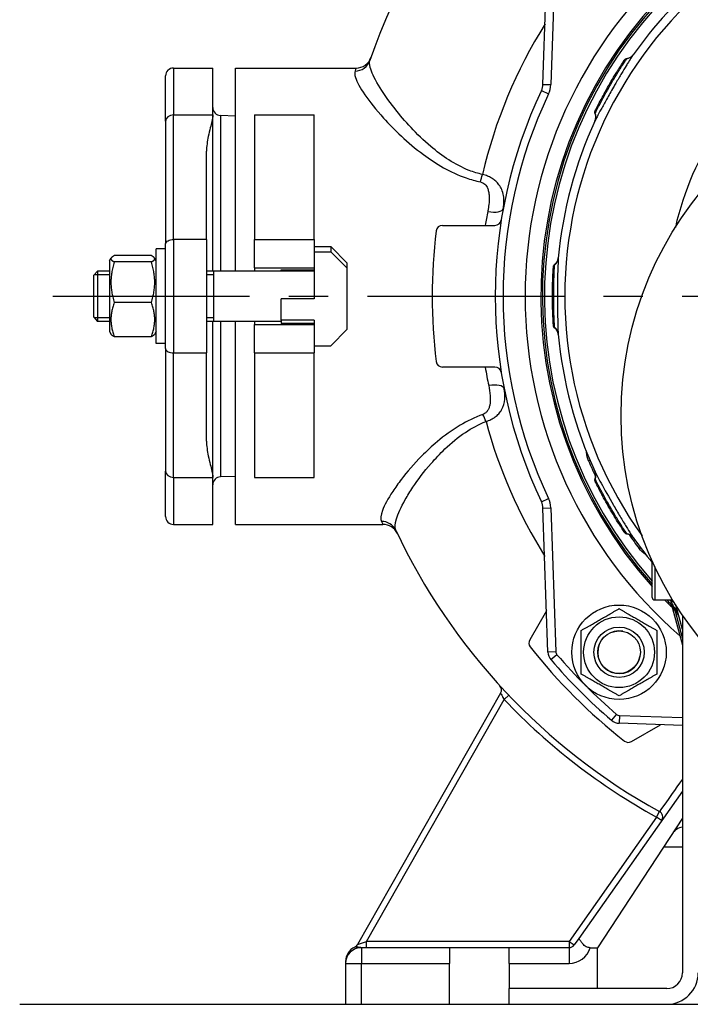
# Model space of a CAD drawing. Header units: millimetres. Extents: x 0 to 5940, y 0 to 4200.
# Tile 27 of 51: x 597 to 810, y 2189 to 2502. Entities that reach past the tile are written whole.
import ezdxf

# ---------------------------------------------------------------- set-up
doc = ezdxf.new("R2010")
doc.units = ezdxf.units.MM
doc.header["$LTSCALE"] = 50
doc.linetypes.add('MITTE', pattern=[2, 1.25, -0.25, 0.25, -0.25])
for name, color, linetype in [('02-LINIE-035', 2, 'CONTINUOUS'), ('03-LINIE-050', 3, 'CONTINUOUS'), ('05-ACHSE', 1, 'MITTE')]:
    doc.layers.add(name, color=color, linetype=linetype)

msp = doc.modelspace()

# ---------------------------------------------------------------- linework, layer by layer
at = {"layer": '02-LINIE-035'}
for p, q in [((763.42, 2481.74), (765.02, 2527.5)), ((767.52, 2527.41), (765.92, 2481.65)), ((789.3, 2489.39), (789.3, 2489.39)), ((643.54, 2470.04), (643.54, 2484.43)), ((646.04, 2486.93), (646.04, 2472.03)), ((646.04, 2486.93), (658.54, 2486.93)), ((658.54, 2472.03), (658.54, 2486.93)), ((665.74, 2422.43), (665.74, 2486.93)), ((665.74, 2486.93), (704.07, 2486.93)), ((763.42, 2481.74), (765.92, 2481.65)), ((762.94, 2479.77), (765.2, 2478.7)), ((646.04, 2432.43), (646.04, 2472.03)), ((646.04, 2472.03), (658.54, 2472.03)), ((658.54, 2422.43), (658.54, 2472.03)), ((660.95, 2471.85), (660.95, 2422.43)), ((665.74, 2471.68), (660.95, 2471.85)), ((671.74, 2472.03), (671.74, 2432.43)), ((671.74, 2472.03), (690.74, 2472.03)), ((690.74, 2432.43), (690.74, 2472.03)), ((643.54, 2470.04), (643.54, 2431.04)), ((656.54, 2432.43), (656.54, 2460.49)), ((731.47, 2436.93), (748.19, 2436.93)), ((643.54, 2423.32), (643.54, 2431.04)), ((646.04, 2432.43), (646.04, 2396.43)), ((656.54, 2432.43), (646.04, 2432.43)), ((656.54, 2432.43), (656.54, 2396.43)), ((671.74, 2423.43), (671.74, 2432.43)), ((671.74, 2432.43), (690.74, 2432.43)), ((690.74, 2432.43), (690.74, 2423.43)), ((640.54, 2399.43), (640.54, 2429.43)), ((643.54, 2429.43), (640.54, 2429.43)), ((690.74, 2430.17), (695.99, 2430.17)), ((690.74, 2428.54), (695.99, 2428.54)), ((701.24, 2424.95), (695.99, 2430.17)), ((695.99, 2430.17), (695.99, 2428.54)), ((695.99, 2428.54), (701.24, 2423.32)), ((625.74, 2425.68), (626.24, 2426.56)), ((625.74, 2425.68), (625.74, 2403.18)), ((639.03, 2427.31), (627.24, 2427.31)), ((639.03, 2425.3), (627.24, 2425.3)), ((640.54, 2425.68), (640.03, 2426.56)), ((701.24, 2423.32), (701.24, 2424.95)), ((620.74, 2421.07), (621.96, 2422.43)), ((621.96, 2422.43), (621.96, 2406.43)), ((625.74, 2422.43), (621.96, 2422.43)), ((643.54, 2405.55), (643.54, 2423.32)), ((680.24, 2422.43), (656.54, 2422.43)), ((658.74, 2422.43), (658.74, 2406.43)), ((671.74, 2423.43), (671.74, 2422.43)), ((671.74, 2423.43), (690.74, 2423.43)), ((680.24, 2422.39), (680.24, 2422.81)), ((680.24, 2422.81), (690.74, 2422.81)), ((690.74, 2422.39), (680.24, 2422.39)), ((690.74, 2423.43), (690.74, 2413.62)), ((701.24, 2403.92), (701.24, 2423.32)), ((766.75, 2423.62), (766.75, 2423.63)), ((620.74, 2407.8), (620.74, 2421.07)), ((625.74, 2421.23), (620.88, 2421.23)), ((658.74, 2421.23), (656.54, 2421.23)), ((639.03, 2412.42), (627.24, 2412.42)), ((680.24, 2406.86), (680.24, 2413.62)), ((690.74, 2413.62), (680.24, 2413.62)), ((620.74, 2407.8), (621.96, 2406.43)), ((620.88, 2407.64), (625.74, 2407.64)), ((625.74, 2406.43), (621.96, 2406.43)), ((656.54, 2407.64), (658.74, 2407.64)), ((680.24, 2406.43), (656.54, 2406.43)), ((658.54, 2356.84), (658.54, 2406.43)), ((660.95, 2406.43), (660.95, 2357.02)), ((665.74, 2341.93), (665.74, 2406.43)), ((671.74, 2406.43), (671.74, 2405.43)), ((690.74, 2406.86), (680.24, 2406.86)), ((680.24, 2406.86), (680.24, 2405.78)), ((690.74, 2406.86), (690.74, 2405.43)), ((625.74, 2403.18), (626.24, 2402.31)), ((640.54, 2403.18), (640.03, 2402.31)), ((643.54, 2397.83), (643.54, 2405.55)), ((671.74, 2396.43), (671.74, 2405.43)), ((671.74, 2405.43), (690.74, 2405.43)), ((690.74, 2405.78), (680.24, 2405.78)), ((690.74, 2405.43), (690.74, 2396.43)), ((701.24, 2403.92), (695.99, 2398.7)), ((639.03, 2401.55), (627.24, 2401.55)), ((643.54, 2399.43), (640.54, 2399.43)), ((643.54, 2397.83), (643.54, 2358.83)), ((690.74, 2398.7), (695.99, 2398.7)), ((646.04, 2356.84), (646.04, 2396.43)), ((646.04, 2396.43), (656.54, 2396.43)), ((656.54, 2368.38), (656.54, 2396.43)), ((671.74, 2396.43), (690.74, 2396.43)), ((671.74, 2396.43), (671.74, 2356.84)), ((690.74, 2356.84), (690.74, 2396.43)), ((748.19, 2391.93), (731.47, 2391.93)), ((777.91, 2362.08), (778.39, 2362.29)), ((643.54, 2344.43), (643.54, 2358.83)), ((646.04, 2356.84), (646.04, 2341.93)), ((646.04, 2356.84), (658.54, 2356.84)), ((658.54, 2341.93), (658.54, 2356.84)), ((665.74, 2357.19), (660.95, 2357.02)), ((671.74, 2356.84), (690.74, 2356.84)), ((780.11, 2355.4), (780.11, 2355.4)), ((762.94, 2349.1), (765.2, 2350.17)), ((763.42, 2347.13), (765.92, 2347.22)), ((765.02, 2301.37), (763.42, 2347.13)), ((765.92, 2347.22), (767.52, 2301.46)), ((646.04, 2341.93), (658.54, 2341.93)), ((665.74, 2341.93), (712.6, 2341.93)), ((793.98, 2334.24), (794.4, 2334.55)), ((798.14, 2318.73), (798.14, 2330.13)), ((798.94, 2328.55), (798.94, 2317.93)), ((798.94, 2317.93), (804.64, 2317.93)), ((804.29, 2316.43), (804.29, 2316.43)), ((804.29, 2316.43), (804.29, 2316.43)), ((804.31, 2316.37), (807.74, 2303.57)), ((804.31, 2316.37), (807.74, 2303.57)), ((804.75, 2315.99), (804.75, 2315.99)), ((807.74, 2308.52), (805.65, 2316.32)), ((764.56, 2314.48), (759.22, 2305.23)), ((805.73, 2314.35), (805.49, 2314.28)), ((807.74, 2305.89), (805.49, 2314.28)), ((807.74, 2313.13), (807.74, 2199.43)), ((767.52, 2301.46), (765.02, 2301.37)), ((767.88, 2300.53), (765.98, 2298.91)), ((749.99, 2288.33), (704.53, 2208.45)), ((752.55, 2287.64), (751.11, 2286.26)), ((707.39, 2209.43), (751.11, 2286.26)), ((786.84, 2281.58), (785.21, 2279.68)), ((787.76, 2281.22), (787.67, 2278.72)), ((787.76, 2281.22), (807.74, 2280.52)), ((807.74, 2278.02), (787.67, 2278.72)), ((791.53, 2272.92), (800.78, 2278.26)), ((807.74, 2257.21), (774.79, 2210.36)), ((799.47, 2248.94), (800.44, 2250.69)), ((799.47, 2248.94), (771.7, 2209.43)), ((807.74, 2248.58), (780.74, 2207.43)), ((801.11, 2247.79), (799.47, 2248.94)), ((801.74, 2239.43), (807.74, 2239.43)), ((704.53, 2208.45), (707.39, 2209.43)), ((771.7, 2209.43), (707.39, 2209.43)), ((707.39, 2207.43), (707.39, 2209.43)), ((771.7, 2209.43), (773.33, 2208.28)), ((771.7, 2209.43), (771.7, 2207.43)), ((774.79, 2210.36), (773.33, 2208.28)), ((733.74, 2207.43), (705.74, 2207.43)), ((705.74, 2207.43), (705.74, 2202.43)), ((733.74, 2207.43), (733.74, 2202.43)), ((752.74, 2207.43), (733.74, 2207.43)), ((752.74, 2202.43), (752.74, 2207.43)), ((771.7, 2207.43), (752.74, 2207.43)), ((771.7, 2207.43), (771.7, 2202.43)), ((778.41, 2207.43), (780.74, 2207.43)), ((780.74, 2194.43), (780.74, 2207.43)), ((700.74, 2203.08), (700.74, 2202.43)), ((700.74, 2202.43), (705.74, 2202.43)), ((700.74, 2202.43), (700.74, 2189.43)), ((705.74, 2202.43), (733.74, 2202.43)), ((705.74, 2189.43), (705.74, 2202.43)), ((733.74, 2189.43), (733.74, 2202.43)), ((752.74, 2202.43), (752.74, 2194.43)), ((752.74, 2202.43), (771.7, 2202.43)), ((802.74, 2194.43), (752.74, 2194.43)), ((752.74, 2189.43), (752.74, 2194.43))]:
    msp.add_line(p, q, dxfattribs=at)
for centre, radius in [((900.74, 2376.43), 112.5), ((787.6, 2301.3), 15), ((787.6, 2301.3), 11.25), ((787.6, 2301.3), 8), ((787.6, 2301.3), 8), ((787.6, 2301.3), 6.77)]:
    msp.add_circle(centre, radius, dxfattribs=at)
for centre, radius, start, end in [((896.58, 2424.79), 198.88, 118.9749, 161.0721), ((900.74, 2414.43), 133, 115.4485, 144.7955), ((900.74, 2414.43), 130.37, 115.9996, 215.7173), ((900.74, 2414.43), 143, 130.9811, 229.0189), ((900.74, 2414.43), 138, 134.1915, 221.9714), ((900.74, 2414.43), 137.5, 134.0768, 221.7393), ((900.74, 2414.43), 136.85, 134.9689, 221.4334), ((900.74, 2414.43), 97.73, 125.7855, 167.0831), ((704.07, 2491.93), 5, 270, 340.7704), ((646.04, 2484.43), 2.5, 90, 180), ((758.42, 2481.91), 5, 334.6317, 358), ((758.42, 2481.91), 7.5, 334.6317, 358), ((900.74, 2414.43), 152.5, 154.6317, 205.3683), ((900.74, 2414.43), 150, 154.6317, 205.3683), ((661.04, 2474.35), 2.5, 180, 268), ((900.74, 2414.43), 133, 155.2045, 174.7955), ((748.19, 2438.93), 2, 270, 350.8757), ((900.74, 2414.43), 172.5, 173.0944, 186.9056), ((731.47, 2434.93), 2, 90, 173.0944), ((900.74, 2414.43), 133, 185.2045, 204.7955), ((731.47, 2393.93), 2, 186.9056, 270), ((748.19, 2389.93), 2, 9.1243, 90), ((900.74, 2414.43), 133.52, 203.0845, 205.4437), ((661.04, 2354.52), 2.5, 92, 180), ((758.42, 2346.96), 7.5, 2, 25.3683), ((758.42, 2346.96), 5, 2, 25.3683), ((646.04, 2344.43), 2.5, 180, 270), ((712.6, 2336.93), 5, 25.5246, 90), ((896.58, 2424.79), 198.88, 205.209, 241.092), ((900.74, 2414.43), 133.52, 214.5562, 216.9155), ((900.74, 2414.43), 133, 215.2045, 219.5177), ((798.94, 2330.13), 0.8, 170.6496, 180), ((798.94, 2318.73), 0.8, 180, 270), ((900.74, 2414.43), 138, 224.3689, 225.8085), ((900.74, 2414.43), 137.5, 224.5731, 225.9232), ((900.74, 2414.43), 136.85, 224.8417, 225.0311), ((801.61, 2312.06), 5, 15, 45.9232), ((905.56, 2415.73), 142.5, 225.246, 225.3887), ((787.6, 2301.3), 6.79, 80, 350), ((760.95, 2304.23), 2, 150, 218.2513), ((900.74, 2414.43), 180, 218.2513, 231.7487), ((769.02, 2301.51), 4, 182, 220.6068), ((769.02, 2301.51), 1.5, 182, 220.6068), ((900.74, 2414.43), 175, 220.6068, 229.3932), ((900.74, 2414.43), 177.5, 220.6068, 229.3932), ((748.25, 2289.32), 2, 330.3606, 42.4039), ((896.58, 2424.79), 200.88, 223.5993, 241.092), ((787.81, 2282.71), 1.5, 229.3932, 268), ((787.81, 2282.71), 4, 229.3932, 268), ((790.53, 2274.65), 2, 231.7487, 300), ((799.47, 2248.94), 2, 324.888, 61.092), ((808.64, 2240.85), 5, 100.443, 146.7251), ((705.74, 2203.08), 5, 114.8756, 180), ((705.74, 2202.43), 5, 90, 180), ((702.79, 2209.43), 2, 294.8756, 330.3606), ((771.7, 2209.43), 2, 270, 324.888), ((771.7, 2209.43), 7, 270, 343.3985), ((802.74, 2199.43), 10, 270, 0), ((802.74, 2199.43), 5, 270, 0)]:
    msp.add_arc(centre, radius, start, end, dxfattribs=at)
for centre, major_axis, ratio, start_param, end_param in [((789.61, 2492.84), (2.45, -1.73), 0.986253, 5.463965, 6.283185), ((703.72, 2490.92), (4.73, -1.62), 0.985401, 5.038256, 6.283185), ((646.04, 2470.04), (-2.5, 0), 0.794421, 4.712389, 6.283185), ((777.27, 2471.47), (2.72, -1.26), 0.986251, 0, 0.81922), ((743.57, 2453.24), (1.07, 4.88), 0.122722, 4.201256, 4.716262), ((745.88, 2443.17), (4.92, -0.91), 0.365448, 4.780109, 6.283185), ((765.3, 2426.77), (2.99, -0.27), 0.986253, 5.463965, 6.283185), ((765.3, 2402.1), (2.99, 0.27), 0.986251, 0, 0.81922), ((746.19, 2384.08), (4.91, 0.96), 0.385487, 0, 1.495215), ((744.35, 2374.27), (1.76, -4.68), 0.209043, 1.562391, 2.07701), ((646.04, 2358.83), (-2.5, 0), 0.794421, 0, 1.570796), ((777.27, 2357.4), (2.72, 1.26), 0.986253, 5.463965, 6.283185), ((712.12, 2337.95), (4.52, 2.13), 0.984074, 0, 1.136971), ((789.61, 2336.03), (2.45, 1.73), 0.986251, 0, 0.81922), ((800.41, 2313.24), (3.52, 3.55), 0.998651, 5.754706, 6.283185), ((800.95, 2314.54), (4.83, 1.29), 0.661971, 0, 0.717845), ((801.6, 2313.55), (2.26, -3.83), 0.876884, 1.264014, 1.8641), ((804.03, 2313.89), (1.39, 1.44), 0.685613, 5.561339, 6.020176)]:
    msp.add_ellipse(centre, major_axis=major_axis, ratio=ratio, start_param=start_param, end_param=end_param, dxfattribs=at)
for points in [[(764.1, 2500.93), (754.94, 2486.21), (748.17, 2470), (744.17, 2453.13)], [(787.6, 2486.8), (788.18, 2487.71), (788.66, 2488.43), (788.98, 2488.91)], [(788.98, 2488.91), (789.12, 2489.12), (789.22, 2489.28), (789.3, 2489.39)], [(789.05, 2489.02), (789.18, 2489.22), (789.28, 2489.37), (789.34, 2489.46)], [(789.3, 2489.39), (789.37, 2489.5), (789.41, 2489.56), (789.42, 2489.57)], [(790.04, 2489.89), (790.09, 2489.96), (790.11, 2490), (790.11, 2490)], [(790.11, 2490), (790.11, 2490), (790.11, 2490), (790.11, 2490)], [(786.26, 2484.66), (786.53, 2485.1), (786.79, 2485.52), (787.04, 2485.92)], [(787.04, 2485.92), (787.24, 2486.23), (787.42, 2486.52), (787.6, 2486.8)], [(785.46, 2483.35), (785.56, 2483.51), (785.66, 2483.67), (785.75, 2483.83)], [(782.9, 2478.87), (783.06, 2479.15), (783.21, 2479.43), (783.37, 2479.72)], [(779.98, 2472.45), (779.98, 2472.45), (779.98, 2472.45), (779.98, 2472.45)], [(780.08, 2473.41), (780.17, 2473.61), (780.37, 2474.01), (780.66, 2474.6)], [(745.88, 2441.32), (745.59, 2439.88), (745.33, 2438.42), (745.08, 2436.93)], [(766.57, 2420.53), (766.62, 2421.61), (766.68, 2422.48), (766.71, 2423.06)], [(766.71, 2423.06), (766.73, 2423.3), (766.74, 2423.49), (766.75, 2423.62)], [(766.72, 2423.19), (766.74, 2423.42), (766.75, 2423.6), (766.76, 2423.71)], [(766.75, 2423.63), (766.76, 2423.76), (766.76, 2423.83), (766.77, 2423.84)], [(767.14, 2424.43), (767.15, 2424.52), (767.15, 2424.57), (767.15, 2424.57)], [(767.15, 2424.57), (767.15, 2424.57), (767.15, 2424.57), (767.15, 2424.57)], [(766.49, 2418.01), (766.5, 2418.53), (766.51, 2419.02), (766.53, 2419.49)], [(766.53, 2419.49), (766.55, 2419.86), (766.56, 2420.21), (766.57, 2420.53)], [(766.45, 2416.48), (766.45, 2416.67), (766.46, 2416.85), (766.46, 2417.04)], [(766.47, 2411.32), (766.47, 2411.64), (766.46, 2411.96), (766.45, 2412.29)], [(766.76, 2405.18), (766.74, 2405.4), (766.71, 2405.84), (766.67, 2406.5)], [(767.15, 2404.3), (767.15, 2404.3), (767.15, 2404.3), (767.15, 2404.3)], [(745.08, 2391.93), (745.41, 2389.93), (745.79, 2387.96), (746.19, 2386.03)], [(745.35, 2374.6), (749.4, 2359.51), (755.77, 2345.04), (764.03, 2331.76)], [(780.04, 2356.3), (780, 2356.38), (779.98, 2356.42), (779.98, 2356.42)], [(779.98, 2356.42), (779.98, 2356.42), (779.98, 2356.42), (779.98, 2356.42)], [(780.11, 2355.4), (780.05, 2355.52), (780.02, 2355.58), (780.01, 2355.59)], [(780.3, 2355.01), (780.2, 2355.22), (780.12, 2355.38), (780.07, 2355.48)], [(780.36, 2354.89), (780.25, 2355.11), (780.16, 2355.28), (780.11, 2355.4)], [(781.5, 2352.64), (781, 2353.59), (780.61, 2354.37), (780.36, 2354.89)], [(781.98, 2351.71), (781.81, 2352.04), (781.65, 2352.34), (781.5, 2352.64)], [(782.68, 2350.41), (782.44, 2350.86), (782.2, 2351.3), (781.98, 2351.71)], [(783.42, 2349.06), (783.33, 2349.23), (783.24, 2349.39), (783.15, 2349.55)], [(786.02, 2344.61), (785.85, 2344.88), (785.68, 2345.16), (785.52, 2345.44)], [(789.33, 2339.43), (789.21, 2339.61), (788.96, 2339.98), (788.6, 2340.53)], [(790.11, 2338.87), (790.11, 2338.87), (790.11, 2338.87), (790.11, 2338.87)], [(804.02, 2317.61), (803.99, 2317.72), (803.97, 2317.83), (803.94, 2317.93)], [(805.24, 2314.53), (805.2, 2314.57), (805.1, 2314.85), (804.96, 2315.29)], [(806.51, 2313.1), (806.24, 2313.53), (805.97, 2313.95), (805.73, 2314.35)]]:
    msp.add_open_spline(points, degree=3, dxfattribs=at)
for points, knots in [([(792.06, 2491.11), (791.96, 2490.97), (791.8, 2490.72), (791.57, 2490.37), (791.31, 2489.96), (790.98, 2489.43), (790.57, 2488.78), (790.35, 2488.43), (790.11, 2488.04), (789.86, 2487.62), (789.41, 2486.89), (788.92, 2486.08), (788.4, 2485.21), (787.82, 2484.25), (787.21, 2483.22), (786.59, 2482.15), (786.33, 2481.71), (786.07, 2481.25), (785.81, 2480.8), (785.05, 2479.49), (784.31, 2478.18), (783.62, 2476.96), (782.99, 2475.83), (782.42, 2474.78), (781.92, 2473.87), (781.4, 2472.91), (780.96, 2472.1), (780.64, 2471.47), (780.38, 2470.98), (780.19, 2470.6), (780.07, 2470.36), (780.04, 2470.3), (780.02, 2470.25), (780, 2470.21)], [0, 0, 0, 0, 0.0902582, 0.0902582, 0.0902582, 0.1936914, 0.1936914, 0.1936914, 0.25, 0.25, 0.25, 0.3473076, 0.3473076, 0.3473076, 0.4547331, 0.4547331, 0.4547331, 0.5, 0.5, 0.5, 0.6303366, 0.6303366, 0.6303366, 0.75, 0.75, 0.75, 0.8762367, 0.8762367, 0.8762367, 0.975991, 0.975991, 0.975991, 1, 1, 1, 1]), ([(790.11, 2490), (790.43, 2490.04), (790.75, 2490.14), (791.33, 2490.43), (791.6, 2490.63), (791.89, 2490.91), (791.94, 2490.97), (792.02, 2491.07), (792.05, 2491.11), (792.09, 2491.16), (792.1, 2491.17), (792.12, 2491.19), (792.12, 2491.19), (792.13, 2491.21), (792.13, 2491.21), (792.14, 2491.22), (792.14, 2491.22), (792.15, 2491.23), (792.15, 2491.23), (792.15, 2491.23), (792.15, 2491.23), (792.15, 2491.23)], [0, 0, 0, 0, 0.0971792, 0.0971792, 0.1946752, 0.1946752, 0.2186924, 0.2186924, 0.2325971, 0.2325971, 0.2381757, 0.2381757, 0.2406563, 0.2406563, 0.2455713, 0.2455713, 0.250386, 0.250386, 0.2607233, 0.2607233, 0.2717999, 0.2717999, 0.2717999, 0.2717999]), ([(744.17, 2453.13), (742.75, 2453.44), (741.37, 2453.87), (737.73, 2455.29), (735.57, 2456.44), (731.48, 2459.05), (729.56, 2460.51), (725.48, 2463.97), (723.4, 2466), (719.62, 2470.03), (717.93, 2472.03), (714.26, 2476.71), (712.49, 2479.29), (709.82, 2483.79), (708.93, 2485.7), (708.31, 2488.05), (708.27, 2488.78), (708.45, 2489.3)], [-8.45754, -8.45754, -8.45754, -8.45754, -7.974554, -7.974554, -7.144703, -7.144703, -6.295754, -6.295754, -5.210533, -5.210533, -4.125307, -4.125307, -2.568503, -2.568503, -0.9963, -0.9963, 0, 0, 0, 0]), ([(780.04, 2472.58), (780.14, 2472.78), (780.36, 2473.21), (780.69, 2473.87), (780.94, 2474.36), (781.24, 2474.96), (781.6, 2475.64), (781.71, 2475.85), (781.83, 2476.06), (781.95, 2476.29), (782.46, 2477.25), (783.05, 2478.34), (783.68, 2479.47), (784.04, 2480.1), (784.4, 2480.75), (784.78, 2481.39), (785.07, 2481.91), (785.37, 2482.42), (785.67, 2482.92), (786.33, 2484.04), (786.99, 2485.12), (787.58, 2486.08), (787.79, 2486.4), (787.98, 2486.71), (788.17, 2487.01), (788.52, 2487.57), (788.84, 2488.06), (789.11, 2488.48), (789.52, 2489.11), (789.82, 2489.56), (789.98, 2489.8), (790, 2489.84), (790.02, 2489.87), (790.04, 2489.89)], [0, 0, 0, 0, 0.142587, 0.142587, 0.142587, 0.25, 0.25, 0.25, 0.282557, 0.282557, 0.282557, 0.422443, 0.422443, 0.422443, 0.5, 0.5, 0.5, 0.562018, 0.562018, 0.562018, 0.701955, 0.701955, 0.701955, 0.75, 0.75, 0.75, 0.841232, 0.841232, 0.841232, 0.98061, 0.98061, 0.98061, 1, 1, 1, 1]), ([(789.42, 2489.57), (789.42, 2489.57), (789.42, 2489.57), (789.42, 2489.57), (789.42, 2489.57), (789.42, 2489.57), (789.42, 2489.58), (789.43, 2489.58), (789.43, 2489.58), (789.43, 2489.58), (789.43, 2489.58), (789.43, 2489.59), (789.43, 2489.59), (789.44, 2489.6), (789.45, 2489.62), (789.53, 2489.72), (789.62, 2489.8), (789.82, 2489.92), (789.93, 2489.97), (790.07, 2490), (790.09, 2490), (790.11, 2490)], [0, 0, 0, 0, 0.0116172, 0.0116172, 0.0159748, 0.0159748, 0.0181414, 0.0181414, 0.019231, 0.019231, 0.0197745, 0.0197745, 0.0208783, 0.0208783, 0.025304, 0.025304, 0.0604402, 0.0604402, 0.0955459, 0.0955459, 0.1021087, 0.1021087, 0.1021087, 0.1021087]), ([(703.72, 2485.99), (703.54, 2485.49), (703.6, 2484.78), (704.33, 2482.5), (705.34, 2480.63), (708.36, 2476.25), (710.35, 2473.73), (714.46, 2469.18), (716.35, 2467.23), (720.57, 2463.3), (722.88, 2461.33), (727.42, 2457.97), (729.55, 2456.55), (734.07, 2454.01), (736.47, 2452.88), (740.48, 2451.49), (742.01, 2451.06), (743.57, 2450.74)], [0, 0, 0, 0, 0.9963, 0.9963, 2.568503, 2.568503, 4.125307, 4.125307, 5.210533, 5.210533, 6.295754, 6.295754, 7.144703, 7.144703, 7.974554, 7.974554, 8.45754, 8.45754, 8.45754, 8.45754]), ([(704.07, 2486.93), (704.07, 2486.93), (704.06, 2486.88), (703.96, 2486.63), (703.86, 2486.36), (703.72, 2485.99)], [0.250047, 0.250047, 0.250047, 0.250047, 0.753088, 0.753088, 1.506176, 1.506176, 1.506176, 1.506176]), ([(780.66, 2474.6), (780.91, 2475.09), (781.23, 2475.71), (781.96, 2477.12), (782.39, 2477.92), (783.3, 2479.6), (783.81, 2480.51), (784.83, 2482.28), (785.35, 2483.17), (785.99, 2484.22), (786.13, 2484.44), (786.26, 2484.66)], [0, 0, 0, 0, 0.304718, 0.304718, 0.609585, 0.609585, 0.916768, 0.916768, 1.222801, 1.222801, 1.304393, 1.304393, 1.304393, 1.304393]), ([(780.42, 2474.11), (780.49, 2474.25), (780.57, 2474.41), (780.69, 2474.65), (780.73, 2474.73), (780.77, 2474.8)], [0.2161119, 0.2161119, 0.2161119, 0.2161119, 0.3222289, 0.3222289, 0.3680964, 0.3680964, 0.3680964, 0.3680964]), ([(658.54, 2472.03), (658.54, 2471.39), (658.41, 2470.69), (658.09, 2469.29), (657.9, 2468.59), (657.53, 2467.09), (657.28, 2466.06), (656.95, 2464.46), (656.8, 2463.65), (656.6, 2462.04), (656.54, 2461.23), (656.54, 2460.49)], [0, 0, 0, 0, 0.317837, 0.317837, 0.635674, 0.635674, 1.065835, 1.065835, 1.430553, 1.430553, 1.795271, 1.795271, 1.795271, 1.795271]), ([(779.98, 2472.46), (779.94, 2472.56), (779.92, 2472.66), (779.9, 2472.88), (779.92, 2472.99), (779.95, 2473.11), (779.95, 2473.14), (779.97, 2473.17), (779.97, 2473.18), (779.98, 2473.21), (779.98, 2473.22), (779.99, 2473.23), (779.99, 2473.23), (780, 2473.24), (780, 2473.25), (780, 2473.26), (780.01, 2473.26), (780.01, 2473.27), (780.01, 2473.28), (780.03, 2473.31), (780.04, 2473.34), (780.07, 2473.39), (780.07, 2473.4), (780.08, 2473.41)], [0.000072, 0.000072, 0.000072, 0.000072, 0.0324806, 0.0324806, 0.065024, 0.065024, 0.0716007, 0.0716007, 0.0767642, 0.0767642, 0.0815161, 0.0815161, 0.0857119, 0.0857119, 0.0931076, 0.0931076, 0.1111465, 0.1111465, 0.1381779, 0.1381779, 0.2249341, 0.2249341, 0.2412456, 0.2412456, 0.2412456, 0.2412456]), ([(779.93, 2470.08), (779.93, 2470.08), (779.93, 2470.08), (779.94, 2470.08), (779.94, 2470.09), (779.94, 2470.09), (779.94, 2470.1), (779.95, 2470.11), (779.95, 2470.11), (779.95, 2470.12), (779.95, 2470.12), (779.96, 2470.14), (779.97, 2470.15), (779.98, 2470.19), (779.99, 2470.21), (780.02, 2470.28), (780.03, 2470.31), (780.08, 2470.47), (780.12, 2470.59), (780.2, 2471.01), (780.22, 2471.32), (780.16, 2471.91), (780.09, 2472.19), (779.98, 2472.45)], [0.0045726, 0.0045726, 0.0045726, 0.0045726, 0.0208508, 0.0208508, 0.0286773, 0.0286773, 0.0334107, 0.0334107, 0.0355039, 0.0355039, 0.0376017, 0.0376017, 0.0418465, 0.0418465, 0.050259, 0.050259, 0.0624645, 0.0624645, 0.0991166, 0.0991166, 0.1915907, 0.1915907, 0.2766279, 0.2766279, 0.2766279, 0.2766279]), ([(779.98, 2472.45), (779.98, 2472.45), (779.99, 2472.46), (779.99, 2472.47), (780, 2472.49), (780.02, 2472.53), (780.04, 2472.57)], [0.95360579, 0.95360579, 0.95360579, 0.95360579, 0.97284902, 0.97284902, 0.97284902, 1, 1, 1, 1]), ([(750.8, 2442.26), (750.87, 2442.64), (750.92, 2443.02), (751.05, 2444.22), (751.07, 2445.05), (750.9, 2446.56), (750.75, 2447.24), (750.3, 2448.45), (750.04, 2448.99), (749.4, 2449.95), (749.06, 2450.37), (748.35, 2451.06), (748.03, 2451.33), (747.29, 2451.86), (746.88, 2452.1), (746.02, 2452.53), (745.57, 2452.72), (744.79, 2452.97), (744.49, 2453.06), (744.17, 2453.13)], [-1.230237, -1.230237, -1.230237, -1.230237, -1.102539, -1.102539, -0.826659, -0.826659, -0.607315, -0.607315, -0.435362, -0.435362, -0.303091, -0.303091, -0.212375, -0.212375, -0.126258, -0.126258, -0.048561, -0.048561, 0, 0, 0, 0]), ([(743.57, 2450.74), (743.73, 2450.71), (743.88, 2450.66), (744.26, 2450.51), (744.48, 2450.39), (744.88, 2450.1), (745.07, 2449.92), (745.4, 2449.52), (745.54, 2449.3), (745.83, 2448.74), (745.96, 2448.39), (746.19, 2447.57), (746.27, 2447.09), (746.37, 2446), (746.37, 2445.38), (746.3, 2443.98), (746.2, 2443.2), (746.02, 2442.05), (745.95, 2441.68), (745.88, 2441.32)], [0, 0, 0, 0, 0.048561, 0.048561, 0.126258, 0.126258, 0.212375, 0.212375, 0.303091, 0.303091, 0.435362, 0.435362, 0.607315, 0.607315, 0.826659, 0.826659, 1.102539, 1.102539, 1.230237, 1.230237, 1.230237, 1.230237]), ([(643.54, 2431.04), (643.54, 2431.04), (643.54, 2431.04), (643.54, 2431.14), (643.56, 2431.25), (643.64, 2431.45), (643.7, 2431.55), (643.92, 2431.8), (644.12, 2431.95), (644.59, 2432.19), (644.85, 2432.28), (645.43, 2432.4), (645.73, 2432.43), (646.04, 2432.43)], [-0.4075085, -0.4075085, -0.4075085, -0.4075085, -0.4067513, -0.4067513, -0.347012, -0.347012, -0.2876627, -0.2876627, -0.1862559, -0.1862559, -0.0915581, -0.0915581, 0, 0, 0, 0]), ([(767.15, 2424.57), (767.41, 2424.76), (767.63, 2425.01), (767.99, 2425.55), (768.13, 2425.85), (768.23, 2426.24), (768.25, 2426.32), (768.27, 2426.45), (768.28, 2426.49), (768.29, 2426.56), (768.29, 2426.57), (768.29, 2426.6), (768.29, 2426.6), (768.29, 2426.62), (768.3, 2426.62), (768.3, 2426.63), (768.3, 2426.64), (768.3, 2426.64), (768.3, 2426.65), (768.3, 2426.65), (768.3, 2426.65), (768.3, 2426.65)], [0, 0, 0, 0, 0.0971792, 0.0971792, 0.1946752, 0.1946752, 0.2186924, 0.2186924, 0.2325971, 0.2325971, 0.2381757, 0.2381757, 0.2406563, 0.2406563, 0.2455713, 0.2455713, 0.250386, 0.250386, 0.2607233, 0.2607233, 0.2717999, 0.2717999, 0.2717999, 0.2717999]), ([(768.28, 2426.5), (768.24, 2426.02), (768.18, 2424.56), (768.12, 2422.37), (768.09, 2421.22), (768.06, 2419.89), (768.05, 2418.46), (768.03, 2417.17), (768.02, 2415.81), (768.02, 2414.44), (768.02, 2412.66), (768.04, 2410.89), (768.06, 2409.28), (768.08, 2408.28), (768.1, 2407.34), (768.12, 2406.5), (768.17, 2404.34), (768.24, 2402.85), (768.28, 2402.37)], [0, 0, 0, 0, 0.25, 0.25, 0.25, 0.3818068, 0.3818068, 0.3818068, 0.5, 0.5, 0.5, 0.6535412, 0.6535412, 0.6535412, 0.75, 0.75, 0.75, 1, 1, 1, 1]), ([(766.77, 2423.84), (766.77, 2423.85), (766.77, 2423.85), (766.77, 2423.85), (766.77, 2423.85), (766.77, 2423.85), (766.77, 2423.85), (766.77, 2423.86), (766.77, 2423.86), (766.77, 2423.86), (766.77, 2423.86), (766.77, 2423.87), (766.77, 2423.87), (766.77, 2423.89), (766.77, 2423.9), (766.79, 2424.03), (766.83, 2424.15), (766.94, 2424.35), (767.01, 2424.45), (767.12, 2424.54), (767.13, 2424.55), (767.15, 2424.57)], [0, 0, 0, 0, 0.0116172, 0.0116172, 0.0159748, 0.0159748, 0.0181414, 0.0181414, 0.019231, 0.019231, 0.0197745, 0.0197745, 0.0208783, 0.0208783, 0.025304, 0.025304, 0.0604402, 0.0604402, 0.0955459, 0.0955459, 0.1021087, 0.1021087, 0.1021087, 0.1021087]), ([(767.14, 2404.44), (767.13, 2404.66), (767.09, 2405.15), (767.06, 2405.88), (767.02, 2406.43), (766.99, 2407.1), (766.96, 2407.87), (766.95, 2408.11), (766.94, 2408.35), (766.93, 2408.6), (766.9, 2409.69), (766.87, 2410.93), (766.85, 2412.23), (766.84, 2412.95), (766.83, 2413.7), (766.83, 2414.44), (766.83, 2415.03), (766.84, 2415.63), (766.84, 2416.21), (766.86, 2417.51), (766.89, 2418.78), (766.92, 2419.9), (766.93, 2420.28), (766.95, 2420.65), (766.96, 2421), (766.99, 2421.66), (767.02, 2422.25), (767.04, 2422.75), (767.08, 2423.5), (767.11, 2424.04), (767.13, 2424.33), (767.14, 2424.37), (767.14, 2424.4), (767.14, 2424.43)], [0, 0, 0, 0, 0.142587, 0.142587, 0.142587, 0.25, 0.25, 0.25, 0.282557, 0.282557, 0.282557, 0.422443, 0.422443, 0.422443, 0.5, 0.5, 0.5, 0.562018, 0.562018, 0.562018, 0.701955, 0.701955, 0.701955, 0.75, 0.75, 0.75, 0.841232, 0.841232, 0.841232, 0.98061, 0.98061, 0.98061, 1, 1, 1, 1]), ([(766.67, 2406.5), (766.64, 2407.05), (766.6, 2407.74), (766.53, 2409.33), (766.5, 2410.24), (766.45, 2412.16), (766.44, 2413.19), (766.44, 2415.23), (766.45, 2416.27), (766.47, 2417.5), (766.48, 2417.76), (766.48, 2418.01)], [0, 0, 0, 0, 0.304718, 0.304718, 0.609585, 0.609585, 0.916768, 0.916768, 1.222801, 1.222801, 1.304393, 1.304393, 1.304393, 1.304393]), ([(766.7, 2405.96), (766.69, 2406.12), (766.68, 2406.29), (766.67, 2406.56), (766.66, 2406.65), (766.66, 2406.73)], [0.2161119, 0.2161119, 0.2161119, 0.2161119, 0.3222289, 0.3222289, 0.3680964, 0.3680964, 0.3680964, 0.3680964]), ([(767.15, 2404.31), (767.07, 2404.37), (766.99, 2404.45), (766.87, 2404.63), (766.82, 2404.74), (766.79, 2404.86), (766.79, 2404.88), (766.78, 2404.92), (766.78, 2404.93), (766.77, 2404.96), (766.77, 2404.96), (766.77, 2404.98), (766.77, 2404.98), (766.77, 2404.99), (766.77, 2405), (766.77, 2405.01), (766.77, 2405.02), (766.76, 2405.03), (766.76, 2405.04), (766.76, 2405.07), (766.76, 2405.1), (766.76, 2405.16), (766.75, 2405.17), (766.75, 2405.18)], [0.000072, 0.000072, 0.000072, 0.000072, 0.0324806, 0.0324806, 0.065024, 0.065024, 0.0716007, 0.0716007, 0.0767642, 0.0767642, 0.0815161, 0.0815161, 0.0857119, 0.0857119, 0.0931076, 0.0931076, 0.1111465, 0.1111465, 0.1381779, 0.1381779, 0.2249341, 0.2249341, 0.2412456, 0.2412456, 0.2412456, 0.2412456]), ([(767.15, 2404.3), (767.15, 2404.3), (767.15, 2404.31), (767.15, 2404.33), (767.15, 2404.35), (767.14, 2404.38), (767.14, 2404.44)], [0.95360579, 0.95360579, 0.95360579, 0.95360579, 0.97284902, 0.97284902, 0.97284902, 1, 1, 1, 1]), ([(768.3, 2402.22), (768.3, 2402.22), (768.3, 2402.22), (768.3, 2402.23), (768.3, 2402.23), (768.3, 2402.24), (768.3, 2402.24), (768.29, 2402.25), (768.29, 2402.26), (768.29, 2402.27), (768.29, 2402.27), (768.29, 2402.29), (768.29, 2402.3), (768.28, 2402.34), (768.28, 2402.37), (768.27, 2402.44), (768.26, 2402.48), (768.23, 2402.63), (768.2, 2402.75), (768.07, 2403.16), (767.92, 2403.44), (767.58, 2403.92), (767.37, 2404.13), (767.15, 2404.3)], [0.0045726, 0.0045726, 0.0045726, 0.0045726, 0.0208508, 0.0208508, 0.0286773, 0.0286773, 0.0334107, 0.0334107, 0.0355039, 0.0355039, 0.0376017, 0.0376017, 0.0418465, 0.0418465, 0.050259, 0.050259, 0.0624645, 0.0624645, 0.0991166, 0.0991166, 0.1915907, 0.1915907, 0.2766279, 0.2766279, 0.2766279, 0.2766279]), ([(643.54, 2397.83), (643.54, 2397.83), (643.54, 2397.83), (643.54, 2397.73), (643.56, 2397.62), (643.64, 2397.42), (643.7, 2397.32), (643.92, 2397.07), (644.12, 2396.92), (644.59, 2396.68), (644.85, 2396.59), (645.43, 2396.47), (645.73, 2396.43), (646.04, 2396.43)], [-0.0007591, -0.0007591, -0.0007591, -0.0007591, 0, 0, 0.059883, 0.059883, 0.1193751, 0.1193751, 0.2210258, 0.2210258, 0.3159514, 0.3159514, 0.4077297, 0.4077297, 0.4077297, 0.4077297]), ([(746.19, 2386.03), (746.42, 2384.96), (746.59, 2383.88), (746.74, 2381.79), (746.73, 2380.76), (746.44, 2379.41), (746.33, 2379.06), (746.06, 2378.42), (745.9, 2378.14), (745.53, 2377.65), (745.33, 2377.44), (744.87, 2377.1), (744.62, 2376.96), (744.35, 2376.87)], [0, 0, 0, 0, 0.381907, 0.381907, 0.748316, 0.748316, 0.882168, 0.882168, 0.996811, 0.996811, 1.095508, 1.095508, 1.184071, 1.184071, 1.184071, 1.184071]), ([(745.35, 2374.6), (745.9, 2374.78), (746.41, 2374.99), (747.39, 2375.48), (747.84, 2375.76), (748.68, 2376.39), (749.06, 2376.75), (749.75, 2377.51), (750.05, 2377.93), (750.95, 2379.47), (751.22, 2380.59), (751.41, 2382.81), (751.31, 2383.93), (751.1, 2385.04)], [-1.184071, -1.184071, -1.184071, -1.184071, -1.095508, -1.095508, -0.996811, -0.996811, -0.882168, -0.882168, -0.748316, -0.748316, -0.381907, -0.381907, 0, 0, 0, 0]), ([(744.35, 2376.87), (741.77, 2375.95), (739.35, 2374.76), (734.46, 2371.84), (732.06, 2370.06), (728.09, 2366.73), (726.46, 2365.19), (722.44, 2361.12), (720.28, 2358.61), (717.44, 2354.91), (716.51, 2353.62), (714.16, 2350.05), (713.05, 2348), (711.87, 2344.8), (711.74, 2343.62), (712.12, 2342.88)], [0, 0, 0, 0, 0.847809, 0.847809, 1.854839, 1.854839, 2.675304, 2.675304, 4.0452, 4.0452, 4.8351, 4.8351, 6.364555, 6.364555, 7.836818, 7.836818, 7.836818, 7.836818]), ([(716.64, 2340.08), (716.28, 2340.85), (716.36, 2342.06), (717.37, 2345.33), (718.33, 2347.42), (720.4, 2351.05), (721.21, 2352.37), (723.73, 2356.12), (725.65, 2358.68), (729.23, 2362.82), (730.69, 2364.38), (734.25, 2367.77), (736.4, 2369.57), (740.81, 2372.52), (743, 2373.71), (745.35, 2374.6)], [-7.836818, -7.836818, -7.836818, -7.836818, -6.364555, -6.364555, -4.8351, -4.8351, -4.0452, -4.0452, -2.675304, -2.675304, -1.854839, -1.854839, -0.847809, -0.847809, 0, 0, 0, 0]), ([(656.54, 2368.38), (656.54, 2367.64), (656.6, 2366.83), (656.8, 2365.22), (656.95, 2364.41), (657.28, 2362.81), (657.53, 2361.78), (657.9, 2360.28), (658.09, 2359.58), (658.41, 2358.18), (658.54, 2357.48), (658.54, 2356.84)], [8.845903, 8.845903, 8.845903, 8.845903, 9.210621, 9.210621, 9.57534, 9.57534, 10.005501, 10.005501, 10.323338, 10.323338, 10.641175, 10.641175, 10.641175, 10.641175]), ([(777.91, 2362.08), (777.53, 2362.98), (777.32, 2363.9), (777.25, 2364.75), (777.24, 2364.86), (777.24, 2364.97), (777.23, 2365.09)], [0, 0, 0, 0, 0.5, 0.5, 0.5, 0.5673694, 0.5673694, 0.5673694, 0.5673694]), ([(780.01, 2355.6), (780.01, 2355.6), (780.01, 2355.6), (780.01, 2355.6), (780.01, 2355.6), (780.01, 2355.61), (780.01, 2355.61), (780.01, 2355.61), (780, 2355.61), (780, 2355.61), (780, 2355.61), (780, 2355.62), (780, 2355.62), (779.99, 2355.64), (779.99, 2355.65), (779.94, 2355.77), (779.91, 2355.89), (779.9, 2356.12), (779.92, 2356.24), (779.97, 2356.38), (779.97, 2356.4), (779.98, 2356.42)], [0, 0, 0, 0, 0.0116172, 0.0116172, 0.0159748, 0.0159748, 0.0181414, 0.0181414, 0.019231, 0.019231, 0.0197745, 0.0197745, 0.0208783, 0.0208783, 0.025304, 0.025304, 0.0604402, 0.0604402, 0.095546, 0.095546, 0.1021087, 0.1021087, 0.1021087, 0.1021087]), ([(779.98, 2356.42), (780.11, 2356.72), (780.18, 2357.04), (780.22, 2357.69), (780.19, 2358.02), (780.08, 2358.41), (780.06, 2358.49), (780.01, 2358.6), (780, 2358.65), (779.97, 2358.71), (779.97, 2358.72), (779.96, 2358.74), (779.95, 2358.75), (779.95, 2358.76), (779.94, 2358.77), (779.94, 2358.78), (779.94, 2358.78), (779.94, 2358.79), (779.94, 2358.79), (779.93, 2358.79), (779.93, 2358.79), (779.93, 2358.79)], [0, 0, 0, 0, 0.0971792, 0.0971792, 0.1946752, 0.1946752, 0.2186924, 0.2186924, 0.2325971, 0.2325971, 0.2381757, 0.2381757, 0.2406563, 0.2406563, 0.2455713, 0.2455713, 0.250386, 0.250386, 0.2607233, 0.2607233, 0.2717999, 0.2717999, 0.2717999, 0.2717999]), ([(780, 2358.66), (780.2, 2358.22), (780.87, 2356.93), (781.92, 2355), (781.92, 2355), (781.92, 2354.99), (781.92, 2354.99), (782.97, 2353.07), (784.35, 2350.59), (785.8, 2348.08), (786.53, 2346.83), (787.26, 2345.58), (787.94, 2344.42), (788.63, 2343.27), (789.29, 2342.18), (789.85, 2341.26), (790.42, 2340.33), (790.91, 2339.54), (791.28, 2338.95), (791.66, 2338.37), (791.92, 2337.96), (792.06, 2337.76)], [0, 0, 0, 0, 0.25, 0.25, 0.25, 0.250548, 0.250548, 0.250548, 0.5, 0.5, 0.5, 0.624936, 0.624936, 0.624936, 0.749856, 0.749856, 0.749856, 0.875355, 0.875355, 0.875355, 1, 1, 1, 1]), ([(790.04, 2338.98), (789.91, 2339.17), (789.64, 2339.57), (789.24, 2340.18), (788.94, 2340.65), (788.58, 2341.21), (788.16, 2341.87), (788.04, 2342.06), (787.91, 2342.27), (787.78, 2342.48), (787.2, 2343.41), (786.55, 2344.47), (785.89, 2345.58), (785.52, 2346.2), (785.14, 2346.84), (784.77, 2347.49), (784.47, 2348), (784.18, 2348.52), (783.9, 2349.02), (783.25, 2350.16), (782.64, 2351.27), (782.12, 2352.26), (781.94, 2352.6), (781.76, 2352.93), (781.6, 2353.24), (781.29, 2353.82), (781.02, 2354.34), (780.8, 2354.78), (780.45, 2355.46), (780.21, 2355.94), (780.09, 2356.2), (780.07, 2356.24), (780.05, 2356.27), (780.04, 2356.3)], [0, 0, 0, 0, 0.142587, 0.142587, 0.142587, 0.25, 0.25, 0.25, 0.282557, 0.282557, 0.282557, 0.422443, 0.422443, 0.422443, 0.5, 0.5, 0.5, 0.562018, 0.562018, 0.562018, 0.701955, 0.701955, 0.701955, 0.75, 0.75, 0.75, 0.841232, 0.841232, 0.841232, 0.98061, 0.98061, 0.98061, 1, 1, 1, 1]), ([(788.6, 2340.53), (788.3, 2340.99), (787.92, 2341.57), (787.06, 2342.91), (786.58, 2343.68), (785.58, 2345.32), (785.05, 2346.21), (784.03, 2347.98), (783.52, 2348.88), (782.93, 2349.96), (782.8, 2350.18), (782.68, 2350.41)], [0, 0, 0, 0, 0.304718, 0.304718, 0.609585, 0.609585, 0.916768, 0.916768, 1.222801, 1.222801, 1.304393, 1.304393, 1.304393, 1.304393]), ([(712.12, 2342.88), (712.31, 2342.51), (712.44, 2342.24), (712.57, 2341.99), (712.6, 2341.93), (712.6, 2341.93)], [0, 0, 0, 0, 0.753375, 0.753375, 1.256698, 1.256698, 1.256698, 1.256698]), ([(788.9, 2340.08), (788.81, 2340.21), (788.72, 2340.35), (788.57, 2340.58), (788.52, 2340.65), (788.47, 2340.73)], [0.2161119, 0.2161119, 0.2161119, 0.2161119, 0.3222289, 0.3222289, 0.3680963, 0.3680963, 0.3680963, 0.3680963]), ([(790.11, 2338.87), (790.01, 2338.88), (789.9, 2338.92), (789.71, 2339.01), (789.61, 2339.08), (789.52, 2339.17), (789.51, 2339.19), (789.49, 2339.21), (789.48, 2339.22), (789.46, 2339.24), (789.45, 2339.25), (789.45, 2339.26), (789.44, 2339.27), (789.44, 2339.27), (789.43, 2339.28), (789.43, 2339.29), (789.42, 2339.29), (789.42, 2339.3), (789.41, 2339.31), (789.39, 2339.34), (789.37, 2339.37), (789.34, 2339.41), (789.34, 2339.42), (789.33, 2339.43)], [0.000072, 0.000072, 0.000072, 0.000072, 0.0324806, 0.0324806, 0.065024, 0.065024, 0.0716007, 0.0716007, 0.0767642, 0.0767642, 0.0815161, 0.0815161, 0.0857119, 0.0857119, 0.0931076, 0.0931076, 0.1111465, 0.1111465, 0.1381779, 0.1381779, 0.2249341, 0.2249341, 0.2412456, 0.2412456, 0.2412456, 0.2412456]), ([(790.11, 2338.87), (790.11, 2338.87), (790.11, 2338.88), (790.1, 2338.89), (790.09, 2338.91), (790.07, 2338.94), (790.04, 2338.98)], [0.95360579, 0.95360579, 0.95360579, 0.95360579, 0.97284902, 0.97284902, 0.97284902, 1, 1, 1, 1]), ([(792.15, 2337.64), (792.15, 2337.64), (792.15, 2337.64), (792.14, 2337.64), (792.14, 2337.65), (792.14, 2337.65), (792.14, 2337.66), (792.13, 2337.66), (792.13, 2337.67), (792.12, 2337.67), (792.12, 2337.68), (792.11, 2337.69), (792.1, 2337.7), (792.08, 2337.73), (792.06, 2337.76), (792.02, 2337.81), (791.99, 2337.84), (791.88, 2337.96), (791.8, 2338.05), (791.48, 2338.34), (791.21, 2338.51), (790.67, 2338.75), (790.39, 2338.83), (790.11, 2338.87)], [0.0045726, 0.0045726, 0.0045726, 0.0045726, 0.0208508, 0.0208508, 0.0286773, 0.0286773, 0.0334107, 0.0334107, 0.0355039, 0.0355039, 0.0376017, 0.0376017, 0.0418465, 0.0418465, 0.050259, 0.050259, 0.0624645, 0.0624645, 0.0991166, 0.0991166, 0.1915907, 0.1915907, 0.2766279, 0.2766279, 0.2766279, 0.2766279]), ([(796.25, 2332.15), (796.15, 2332.21), (796.06, 2332.27), (795.96, 2332.34), (795.27, 2332.82), (794.57, 2333.46), (793.98, 2334.24)], [0.4320986, 0.4320986, 0.4320986, 0.4320986, 0.5, 0.5, 0.5, 1, 1, 1, 1]), ([(805.02, 2315.15), (805.02, 2315.15), (805.02, 2315.16), (805.01, 2315.18), (805, 2315.21), (804.96, 2315.28), (804.94, 2315.34), (804.88, 2315.48), (804.84, 2315.54), (804.76, 2315.7), (804.71, 2315.79), (804.56, 2316.03), (804.46, 2316.18), (804.22, 2316.48), (804.08, 2316.64), (803.93, 2316.79)], [0.4540761, 0.4540761, 0.4540761, 0.4540761, 0.4773194, 0.4773194, 0.5044739, 0.5044739, 0.5375505, 0.5375505, 0.5646187, 0.5646187, 0.598696, 0.598696, 0.6532467, 0.6532467, 0.7167742, 0.7167742, 0.7167742, 0.7167742]), ([(805.09, 2315.65), (805.09, 2315.65), (805.07, 2315.68), (805.04, 2315.74), (804.99, 2315.83), (804.91, 2315.97), (804.82, 2316.14), (804.77, 2316.24), (804.72, 2316.34), (804.66, 2316.44), (804.47, 2316.79), (804.25, 2317.2), (804.02, 2317.61)], [0, 0, 0, 0, 0.155563, 0.155563, 0.155563, 0.407438, 0.407438, 0.407438, 0.542309, 0.542309, 0.542309, 1, 1, 1, 1]), ([(805.73, 2314.35), (805.53, 2314.74), (805.31, 2315.12), (805.07, 2315.47), (804.93, 2315.66), (804.79, 2315.85), (804.65, 2316.03), (804.5, 2316.21), (804.34, 2316.38), (804.17, 2316.55), (804.17, 2316.55), (804.17, 2316.55), (804.16, 2316.56)], [0, 0, 0, 0, 0.481133, 0.481133, 0.481133, 0.737054, 0.737054, 0.737054, 0.994978, 0.994978, 0.994978, 1, 1, 1, 1]), ([(749.99, 2288.33), (749.99, 2288.33), (750.05, 2288.21), (750.26, 2287.81), (750.4, 2287.55), (750.66, 2287.06), (750.77, 2286.85), (750.96, 2286.52), (751.03, 2286.39), (751.11, 2286.26)], [-0.6408816, -0.6408816, -0.6408816, -0.6408816, -0.4133686, -0.4133686, -0.2082865, -0.2082865, -0.0801102, -0.0801102, 0, 0, 0, 0]), ([(807.73, 2260.98), (805.28, 2257.53), (803.37, 2254.82), (801.02, 2251.5), (800.44, 2250.69), (800.44, 2250.69)], [13.540895, 13.540895, 13.540895, 13.540895, 15.516871, 15.516871, 17.284641, 17.284641, 17.284641, 17.284641]), ([(778.41, 2207.43), (778.2, 2207.43), (777.98, 2207.46), (777.55, 2207.55), (777.35, 2207.63), (776.95, 2207.82), (776.74, 2207.97), (776.35, 2208.3), (776.19, 2208.49), (775.84, 2208.92), (775.61, 2209.24), (775.24, 2209.78), (775.02, 2210.09), (774.79, 2210.36)], [2.287997, 2.287997, 2.287997, 2.287997, 2.349237, 2.349237, 2.4104769, 2.4104769, 2.4856693, 2.4856693, 2.5608616, 2.5608616, 2.6693886, 2.6693886, 2.7783672, 2.7783672, 2.7783672, 2.7783672]), ([(705.74, 2207.43), (705.66, 2207.43), (705.56, 2207.44), (705.31, 2207.47), (705.17, 2207.49), (704.83, 2207.53), (704.68, 2207.55), (704.36, 2207.58), (704.22, 2207.59), (703.95, 2207.61), (703.83, 2207.61), (703.68, 2207.62), (703.63, 2207.62), (703.63, 2207.62)], [-0.379521, -0.379521, -0.379521, -0.379521, -0.2676936, -0.2676936, -0.1567258, -0.1567258, -0.0873709, -0.0873709, -0.0440241, -0.0440241, -0.0169323, -0.0169323, 0, 0, 0, 0])]:
    msp.add_open_spline(points, degree=3, knots=knots, dxfattribs=at)
for points, weights in [([(780.04, 2472.58), (779.87, 2472.99), (780.06, 2473.39)], [0.953296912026, 0.890904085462, 0.999851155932]), ([(627.24, 2427.31), (625.24, 2426.31), (627.24, 2425.3)], [1, 1.15470053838, 1]), ([(627.24, 2425.3), (625.24, 2418.86), (627.24, 2412.42)], [1, 1.15470053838, 1]), ([(639.03, 2425.3), (641.03, 2426.31), (639.03, 2427.31)], [1, 1.15470053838, 1]), ([(639.03, 2412.42), (641.03, 2418.86), (639.03, 2425.3)], [1, 1.15470053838, 1]), ([(627.24, 2412.42), (625.24, 2406.99), (627.24, 2401.55)], [1, 1.15470053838, 1]), ([(639.03, 2401.55), (641.03, 2406.99), (639.03, 2412.42)], [1, 1.15470053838, 1]), ([(767.14, 2404.44), (766.79, 2404.71), (766.76, 2405.15)], [0.953296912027, 0.890904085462, 0.999851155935]), ([(627.24, 2401.55), (626.45, 2401.96), (626.24, 2402.31)], [1, 1.0562434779, 1.07159079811]), ([(640.03, 2402.31), (639.83, 2401.96), (639.03, 2401.55)], [1.07159079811, 1.0562434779, 1]), ([(790.04, 2338.98), (789.59, 2339.04), (789.35, 2339.41)], [0.953296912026, 0.890904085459, 0.999851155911]), ([(775.6, 2308.23), (781.6, 2311.69), (787.6, 2315.15)], [1, 1.15470053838, 1]), ([(787.6, 2315.15), (793.6, 2311.69), (799.6, 2308.23)], [1, 1.15470053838, 1]), ([(775.6, 2294.37), (775.6, 2301.3), (775.6, 2308.23)], [1, 1.15470053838, 1]), ([(799.6, 2308.23), (799.6, 2301.3), (799.6, 2294.37)], [1, 1.15470053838, 1]), ([(787.6, 2287.44), (781.6, 2290.91), (775.6, 2294.37)], [1, 1.15470053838, 1]), ([(799.6, 2294.37), (793.6, 2290.91), (787.6, 2287.44)], [1, 1.15470053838, 1])]:
    msp.add_rational_spline(points, weights, degree=2, dxfattribs=at)
at = {"layer": '03-LINIE-050'}
msp.add_line((597.19, 2189.43), (1157.71, 2189.43), dxfattribs=at)
at = {"layer": '05-ACHSE'}
msp.add_line((607.7, 2414.43), (1096.49, 2414.43), dxfattribs=at)

doc.saveas('drawing.dxf')
